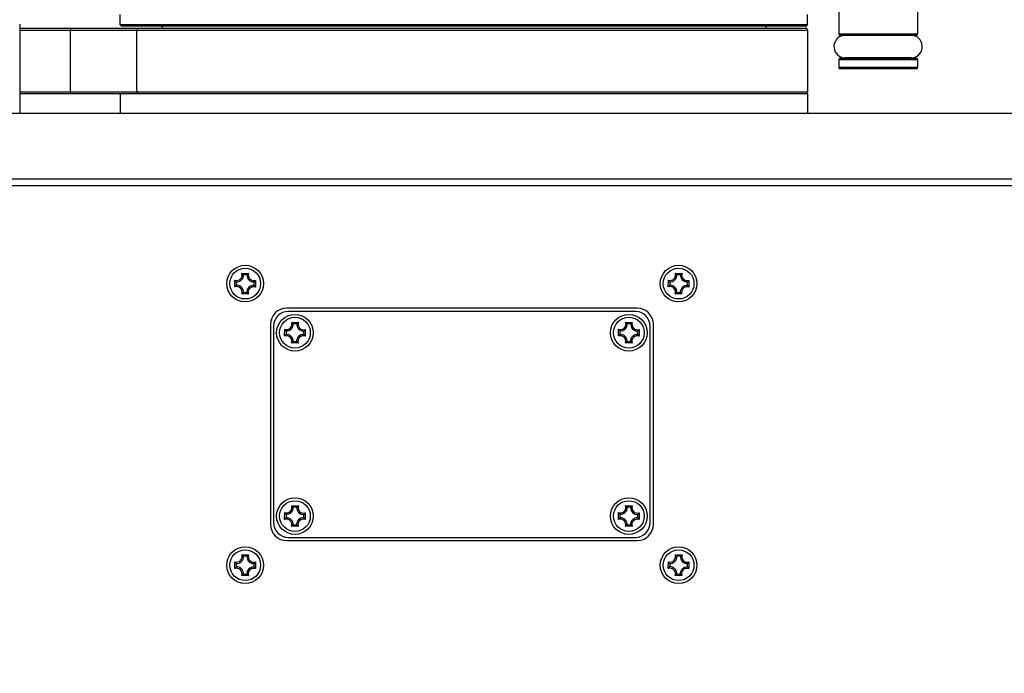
# Model space of a CAD drawing. Header units: millimetres. Extents: x 0 to 420, y 0 to 297.
# Tile 214 of 256: x 249 to 264, y 139 to 149. Entities that reach past the tile are written whole.
import ezdxf

# ---------------------------------------------------------------- set-up
doc = ezdxf.new("R2010")
doc.units = ezdxf.units.MM
doc.header["$LTSCALE"] = 23.1
doc.layers.get('0').update_dxf_attribs({"linetype": 'CONTINUOUS'})
doc.layers.add('DIM_PILOTEES', color=7, linetype='CONTINUOUS')
doc.styles.get("Standard").update_dxf_attribs({"font": 'txt', "width": 0.7})
doc.dimstyles.new('DIMSTYLE_1', dxfattribs={"dimtxt": 2.5, "dimasz": 3.5, "dimexe": 2, "dimexo": 0, "dimtad": 1, "dimdec": 0, "dimlfac": 10, "dimdsep": 46, "dimtxsty": 'Standard', "dimblk": '_FILLED', "dimblk1": '_FILLED', "dimblk2": '_FILLED', "dimcen": 0.09, "dimazin": 2, "dimtp": 1.2, "dimtm": 1.2, "dimtfac": 1, "dimtdec": 0, "dimtofl": 0, "dimtmove": 0, "dimatfit": 3, "dimldrblk": '_FILLED', "dimfxl": 0, "dimtolj": 1, "dimarcsym": 0})
doc.dimstyles.new('DIMSTYLE_4', dxfattribs={"dimtxt": 2.5, "dimasz": 3.5, "dimexe": 2, "dimexo": 0, "dimtad": 1, "dimdec": 0, "dimlfac": 10, "dimdsep": 46, "dimtxsty": 'Standard', "dimblk": '_FILLED', "dimblk1": '_FILLED', "dimblk2": '_FILLED', "dimcen": 0.09, "dimazin": 2, "dimtp": 0.8, "dimtm": 0.8, "dimtfac": 1, "dimtdec": 0, "dimtofl": 0, "dimtmove": 0, "dimatfit": 3, "dimldrblk": '_FILLED', "dimfxl": 0, "dimtolj": 1, "dimarcsym": 0})

# ---------------------------------------------------------------- blocks, each defined once
blk = doc.blocks.new('_FILLED')
at = {"color": 0, "linetype": 'ByBlock'}
blk.add_solid([(0, 0), (-1, 0.1429), (-1, -0.1429)], dxfattribs=at)
blk = doc.blocks.new('*D1')
at = {"layer": 'DIM_PILOTEES', "color": 2, "linetype": 'Continuous'}
for p, q in [((273.915, 254.209), (213.22, 254.209)), ((215.22, 254.209), (215.22, 191.828)), ((215.22, 129.447), (215.22, 191.828)), ((273.941, 129.447), (213.22, 129.447))]:
    blk.add_line(p, q, dxfattribs=at)
at = {"layer": 'DIM_PILOTEES', "color": 2, "linetype": 'Continuous', "xscale": 3.5, "yscale": 3.5, "zscale": 3.5}
for p, rotation in [((215.22, 254.209), 90), ((215.22, 129.447), 270)]:
    blk.add_blockref('_FILLED', p, dxfattribs=dict(at, rotation=rotation))
at = {"layer": 'DIM_PILOTEES', "color": 2, "linetype": 'Continuous', "insert": (212.095, 191.664), "char_height": 2.5, "width": 10.98214, "attachment_point": 2, "rotation": 90, "line_spacing_factor": 0.9}
blk.add_mtext('{\\ftxt;\\W0.0001;\\H0.0001;\\~}{\\ftxt;\\W2.9285714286;\\H2.5; }{\\ftxt;\\W0.0001;\\H0.0001;\\~}', dxfattribs=at)
blk = doc.blocks.new('*D6')
at = {"layer": 'DIM_PILOTEES', "color": 2, "linetype": 'Continuous'}
for p, q in [((232.56, 146.449), (232.56, 118.878)), ((278.981, 146.449), (278.981, 118.878)), ((232.56, 120.878), (255.771, 120.878)), ((278.981, 120.878), (255.771, 120.878))]:
    blk.add_line(p, q, dxfattribs=at)
at = {"layer": 'DIM_PILOTEES', "color": 2, "linetype": 'Continuous', "xscale": 3.5, "yscale": 3.5, "zscale": 3.5, "rotation": 180}
blk.add_blockref('_FILLED', (232.56, 120.878), dxfattribs=at)
at = {"layer": 'DIM_PILOTEES', "color": 2, "linetype": 'Continuous', "xscale": 3.5, "yscale": 3.5, "zscale": 3.5}
blk.add_blockref('_FILLED', (278.981, 120.878), dxfattribs=at)
at = {"layer": 'DIM_PILOTEES', "color": 2, "linetype": 'Continuous', "insert": (254.373, 124.003), "char_height": 2.5, "width": 8.83929, "attachment_point": 2, "line_spacing_factor": 0.9}
blk.add_mtext('{\\ftxt;\\W0.0001;\\H0.0001;\\~}{\\ftxt;\\W2.3571428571;\\H2.5; }{\\ftxt;\\W0.0001;\\H0.0001;\\~}', dxfattribs=at)

msp = doc.modelspace()

# ---------------------------------------------------------------- linework, layer by layer
at = {"color": 7, "linetype": 'Continuous'}
for p, q in [((250.5206, 149.092), (250.5206, 149.252)), ((261.0206, 149.092), (261.0206, 149.252)), ((261.4983, 149.322), (261.4983, 148.952)), ((262.6983, 149.322), (262.6983, 148.952)), ((248.9867, 149.102), (248.9867, 147.742)), ((248.9867, 149.042), (260.9906, 149.042)), ((261.0206, 149.092), (250.5206, 149.092)), ((250.5406, 149.072), (250.5206, 149.092)), ((261.0006, 149.072), (250.5406, 149.072)), ((251.1606, 149.072), (251.1606, 149.042)), ((260.3806, 149.072), (260.3806, 149.042)), ((261.0006, 149.072), (261.0206, 149.092)), ((248.9867, 149.012), (261.0206, 149.012)), ((249.7639, 148.072), (249.7639, 149.012)), ((250.7762, 148.072), (250.7762, 149.012)), ((261.0206, 149.012), (261.0206, 148.072)), ((262.6983, 148.952), (261.4983, 148.952)), ((262.6783, 148.932), (261.5183, 148.932)), ((261.5183, 148.582), (262.6783, 148.582)), ((262.5971, 148.587), (261.5983, 148.587)), ((261.7233, 148.582), (261.7233, 148.587)), ((262.4733, 148.582), (262.4733, 148.587)), ((261.4983, 148.562), (262.6983, 148.562)), ((261.4983, 148.562), (261.4983, 148.442)), ((262.6983, 148.442), (261.4983, 148.442)), ((262.6983, 148.562), (262.6983, 148.442)), ((262.6783, 148.422), (261.5183, 148.422)), ((248.9867, 148.072), (261.0206, 148.072)), ((248.9867, 148.042), (261.0206, 148.042)), ((250.5206, 148.042), (250.5206, 147.742)), ((261.0206, 148.042), (261.0206, 147.742)), ((238.8359, 147.742), (272.7049, 147.742)), ((245.1021, 146.642), (266.3791, 146.642)), ((245.5989, 146.742), (265.9423, 146.742)), ((252.3809, 145.2991), (252.4831, 145.2982)), ((252.3859, 145.2953), (252.3857, 145.2955)), ((252.3859, 145.2953), (252.3857, 145.2955)), ((252.4576, 145.2773), (252.406, 145.2778)), ((252.478, 145.2945), (252.4781, 145.2946)), ((252.478, 145.2945), (252.478, 145.2946)), ((259.0009, 145.2991), (259.1031, 145.2982)), ((259.0776, 145.2773), (259.026, 145.2778)), ((252.2734, 145.0923), (252.2743, 145.1944)), ((252.2952, 145.1689), (252.2947, 145.1174)), ((252.566, 145.115), (252.5664, 145.1665)), ((252.5839, 145.1866), (252.5841, 145.1868)), ((252.5839, 145.1867), (252.5841, 145.1868)), ((252.5877, 145.1917), (252.5868, 145.0895)), ((258.8934, 145.0923), (258.8943, 145.1944)), ((258.9152, 145.1689), (258.9147, 145.1174)), ((259.186, 145.115), (259.1864, 145.1665)), ((259.2077, 145.1917), (259.2068, 145.0895)), ((252.2772, 145.0973), (252.2771, 145.0971)), ((252.2772, 145.0973), (252.2771, 145.0971)), ((252.4803, 144.9848), (252.3781, 144.9857)), ((252.3831, 144.9894), (252.3831, 144.9894)), ((252.3831, 144.9894), (252.3831, 144.9894)), ((252.4036, 145.0066), (252.4551, 145.0061)), ((252.4753, 144.9886), (252.4755, 144.9884)), ((252.4753, 144.9886), (252.4755, 144.9884)), ((259.1003, 144.9848), (258.9981, 144.9857)), ((259.0236, 145.0066), (259.0751, 145.0061)), ((258.4156, 144.767), (253.0656, 144.767)), ((258.3906, 144.717), (253.0906, 144.717)), ((253.1409, 144.5491), (253.2431, 144.5482)), ((253.146, 144.5453), (253.1458, 144.5454)), ((253.1459, 144.5453), (253.1458, 144.5454)), ((253.2176, 144.5273), (253.166, 144.5278)), ((253.2379, 144.5445), (253.2381, 144.5446)), ((253.238, 144.5445), (253.2381, 144.5446)), ((258.2409, 144.5491), (258.3431, 144.5482)), ((258.246, 144.5453), (258.2458, 144.5454)), ((258.2459, 144.5453), (258.2458, 144.5454)), ((258.3176, 144.5273), (258.266, 144.5278)), ((258.3379, 144.5445), (258.3381, 144.5446)), ((258.338, 144.5445), (258.3381, 144.5446)), ((252.8156, 144.517), (252.8156, 141.467)), ((252.8656, 144.492), (252.8656, 141.492)), ((253.0334, 144.3423), (253.0343, 144.4444)), ((253.0381, 144.4393), (253.0379, 144.4395)), ((253.0381, 144.4393), (253.0379, 144.4395)), ((253.0552, 144.4189), (253.0547, 144.3674)), ((253.326, 144.365), (253.3264, 144.4165)), ((253.3439, 144.4366), (253.344, 144.4367)), ((253.3439, 144.4366), (253.344, 144.4367)), ((253.3477, 144.4417), (253.3468, 144.3395)), ((258.1334, 144.3423), (258.1343, 144.4444)), ((258.1381, 144.4393), (258.1379, 144.4395)), ((258.1381, 144.4393), (258.1379, 144.4395)), ((258.1552, 144.4189), (258.1547, 144.3674)), ((258.426, 144.365), (258.4264, 144.4165)), ((258.4439, 144.4366), (258.444, 144.4367)), ((258.4439, 144.4366), (258.444, 144.4367)), ((258.4477, 144.4417), (258.4468, 144.3395)), ((258.6156, 141.492), (258.6156, 144.492)), ((258.6656, 141.467), (258.6656, 144.517)), ((253.0373, 144.3473), (253.0372, 144.3472)), ((253.0373, 144.3473), (253.0372, 144.3472)), ((253.2403, 144.2348), (253.1381, 144.2357)), ((253.1432, 144.2394), (253.1431, 144.2393)), ((253.1432, 144.2394), (253.1431, 144.2393)), ((253.1636, 144.2566), (253.2151, 144.2561)), ((253.2352, 144.2386), (253.2353, 144.2385)), ((253.2352, 144.2386), (253.2353, 144.2385)), ((253.3431, 144.3446), (253.3432, 144.3444)), ((253.3431, 144.3446), (253.3432, 144.3444)), ((258.1373, 144.3473), (258.1372, 144.3472)), ((258.1373, 144.3473), (258.1372, 144.3472)), ((258.3403, 144.2348), (258.2381, 144.2357)), ((258.2432, 144.2394), (258.2431, 144.2393)), ((258.2432, 144.2394), (258.2431, 144.2393)), ((258.2636, 144.2566), (258.3151, 144.2561)), ((258.3352, 144.2386), (258.3353, 144.2385)), ((258.3352, 144.2386), (258.3353, 144.2385)), ((258.4431, 144.3446), (258.4432, 144.3444)), ((258.4431, 144.3446), (258.4432, 144.3444)), ((253.1409, 141.7491), (253.2431, 141.7482)), ((253.146, 141.7453), (253.1458, 141.7454)), ((253.1459, 141.7453), (253.1458, 141.7454)), ((253.2176, 141.7273), (253.166, 141.7278)), ((253.2379, 141.7445), (253.2381, 141.7446)), ((253.238, 141.7445), (253.2381, 141.7446)), ((258.2409, 141.7491), (258.3431, 141.7482)), ((258.246, 141.7453), (258.2458, 141.7454)), ((258.2459, 141.7453), (258.2458, 141.7454)), ((258.3176, 141.7273), (258.266, 141.7278)), ((258.3379, 141.7445), (258.3381, 141.7446)), ((258.338, 141.7445), (258.3381, 141.7446)), ((253.0334, 141.5423), (253.0343, 141.6444)), ((253.0373, 141.5473), (253.0372, 141.5472)), ((253.0373, 141.5473), (253.0372, 141.5472)), ((253.0381, 141.6393), (253.0379, 141.6395)), ((253.0381, 141.6393), (253.0379, 141.6395)), ((253.0552, 141.6189), (253.0547, 141.5674)), ((253.326, 141.565), (253.3264, 141.6165)), ((253.3431, 141.5446), (253.3432, 141.5444)), ((253.3431, 141.5446), (253.3432, 141.5444)), ((253.3439, 141.6366), (253.344, 141.6367)), ((253.3439, 141.6366), (253.344, 141.6367)), ((253.3477, 141.6417), (253.3468, 141.5395)), ((258.1334, 141.5423), (258.1343, 141.6444)), ((258.1373, 141.5473), (258.1372, 141.5472)), ((258.1373, 141.5473), (258.1372, 141.5472)), ((258.1381, 141.6393), (258.1379, 141.6395)), ((258.1381, 141.6393), (258.1379, 141.6395)), ((258.1552, 141.6189), (258.1547, 141.5674)), ((258.426, 141.565), (258.4264, 141.6165)), ((258.4431, 141.5446), (258.4432, 141.5444)), ((258.4431, 141.5446), (258.4432, 141.5444)), ((258.4439, 141.6366), (258.444, 141.6367)), ((258.4439, 141.6366), (258.444, 141.6367)), ((258.4477, 141.6417), (258.4468, 141.5395)), ((253.2403, 141.4348), (253.1381, 141.4357)), ((253.1432, 141.4394), (253.1431, 141.4393)), ((253.1432, 141.4394), (253.1431, 141.4393)), ((253.1636, 141.4566), (253.2151, 141.4561)), ((253.2352, 141.4386), (253.2353, 141.4385)), ((253.2352, 141.4386), (253.2353, 141.4385)), ((258.3403, 141.4348), (258.2381, 141.4357)), ((258.2432, 141.4394), (258.2431, 141.4393)), ((258.2432, 141.4394), (258.2431, 141.4393)), ((258.2636, 141.4566), (258.3151, 141.4561)), ((258.3352, 141.4386), (258.3353, 141.4385)), ((258.3352, 141.4386), (258.3353, 141.4385)), ((253.0656, 141.217), (258.4156, 141.217)), ((253.0906, 141.267), (258.3906, 141.267)), ((252.3809, 140.9991), (252.4831, 140.9982)), ((252.4576, 140.9773), (252.406, 140.9778)), ((259.0009, 140.9991), (259.1031, 140.9982)), ((259.0776, 140.9773), (259.026, 140.9778)), ((252.2734, 140.7923), (252.2743, 140.8944)), ((252.2952, 140.8689), (252.2947, 140.8174)), ((252.566, 140.815), (252.5664, 140.8665)), ((252.5877, 140.8917), (252.5868, 140.7895)), ((258.8934, 140.7923), (258.8943, 140.8944)), ((258.9152, 140.8689), (258.9147, 140.8174)), ((259.186, 140.815), (259.1864, 140.8665)), ((259.2077, 140.8917), (259.2068, 140.7895)), ((252.4803, 140.6848), (252.3781, 140.6857)), ((252.4036, 140.7066), (252.4551, 140.7061)), ((259.1003, 140.6848), (258.9981, 140.6857)), ((259.0236, 140.7066), (259.0751, 140.7061))]:
    msp.add_line(p, q, dxfattribs=at)
for centre, radius in [((252.4306, 145.142), 0.28), ((259.0506, 145.142), 0.28), ((252.4306, 145.142), 0.235), ((259.0506, 145.142), 0.235), ((253.1906, 144.392), 0.28), ((258.2906, 144.392), 0.28), ((253.1906, 144.392), 0.235), ((258.2906, 144.392), 0.235), ((253.1906, 141.592), 0.28), ((253.1906, 141.592), 0.235), ((258.2906, 141.592), 0.28), ((258.2906, 141.592), 0.235), ((252.4306, 140.842), 0.28), ((252.4306, 140.842), 0.235), ((259.0506, 140.842), 0.28), ((259.0506, 140.842), 0.235)]:
    msp.add_circle(centre, radius, dxfattribs=at)
for centre, radius, start, end in [((260.9906, 149.012), 0.03, 0, 90), ((261.5983, 148.762), 0.175, 103.47833, 270), ((261.5183, 148.952), 0.02, 180, 270), ((262.5983, 148.762), 0.175, 270, 76.52167), ((262.6783, 148.952), 0.02, 270, 360), ((261.5183, 148.562), 0.02, 90, 180), ((262.6783, 148.562), 0.02, 0, 90), ((261.5183, 148.442), 0.02, 180, 270), ((262.6783, 148.442), 0.02, 270, 360), ((260.9906, 148.072), 0.03, 285, 360), ((252.3017, 145.2731), 0.0833, 250.79364, 18.18868), ((252.3017, 145.2731), 0.1044, 266.40382, 2.5785), ((252.2561, 145.1284), 0.2115, 52.20363, 53.83394), ((252.5617, 145.2708), 0.1044, 176.40382, 272.5785), ((252.6049, 145.1251), 0.2116, 125.14885, 126.82811), ((252.5617, 145.2708), 0.0833, 160.79364, 288.18868), ((258.9217, 145.2731), 0.0833, 250.79364, 18.18868), ((258.9217, 145.2731), 0.1044, 266.40382, 2.5785), ((258.8759, 145.1282), 0.2117, 52.13077, 53.83325), ((259.1817, 145.2708), 0.1044, 176.40382, 272.5785), ((259.2249, 145.1251), 0.2117, 125.14897, 126.84067), ((259.1817, 145.2708), 0.0833, 160.79364, 288.18868), ((252.4474, 145.3163), 0.2117, 215.1489, 216.83397), ((252.417, 145.3165), 0.2115, 322.19528, 323.83386), ((259.0647, 145.3144), 0.2084, 215.14273, 215.60788), ((259.0684, 145.3171), 0.2129, 215.61145, 216.83806), ((259.0355, 145.3176), 0.2133, 322.13398, 323.25966), ((259.0393, 145.3148), 0.2086, 323.26253, 323.83939), ((252.4442, 144.9674), 0.2115, 142.19528, 143.83386), ((252.2994, 145.0131), 0.0833, 340.79364, 108.18868), ((252.2994, 145.0131), 0.1044, 356.40382, 92.5785), ((252.2562, 145.1588), 0.2116, 305.14885, 306.82811), ((252.5594, 145.0108), 0.1044, 86.40382, 182.5785), ((252.6051, 145.1555), 0.2115, 232.20363, 233.83394), ((252.5594, 145.0108), 0.0833, 70.79364, 198.18868), ((252.4137, 144.9676), 0.2117, 35.1489, 36.83397), ((259.0644, 144.9673), 0.2117, 142.13077, 143.83325), ((258.9194, 145.0131), 0.0833, 340.79364, 108.18868), ((259.0752, 144.9588), 0.2255, 140.75765, 142.12859), ((258.9194, 145.0131), 0.1044, 356.40382, 92.5785), ((258.8762, 145.1588), 0.2117, 305.14897, 306.84067), ((258.837, 145.2069), 0.2738, 310.94305, 312.96443), ((259.1794, 145.0108), 0.1044, 86.40382, 182.5785), ((259.2653, 145.2032), 0.2739, 226.01803, 228.02923), ((259.2252, 145.1557), 0.2117, 232.13077, 233.83325), ((259.1794, 145.0108), 0.0833, 70.79364, 198.18868), ((259.0224, 144.9591), 0.2259, 36.84389, 38.29986), ((259.0337, 144.9676), 0.2117, 35.14897, 36.84067), ((253.0656, 144.517), 0.25, 90, 180), ((253.0906, 144.492), 0.225, 90, 180), ((258.3906, 144.492), 0.225, 0, 90), ((258.4156, 144.517), 0.25, 0, 90), ((253.0617, 144.5231), 0.0833, 250.79364, 18.18868), ((253.0617, 144.5231), 0.1044, 266.40382, 2.5785), ((253.016, 144.3782), 0.2117, 52.15076, 53.83344), ((253.3217, 144.5208), 0.1044, 176.40382, 272.5785), ((253.3649, 144.3752), 0.2116, 125.14872, 126.81511), ((253.3217, 144.5208), 0.0833, 160.79364, 288.18868), ((258.1617, 144.5231), 0.0833, 250.79364, 18.18868), ((258.1617, 144.5231), 0.1044, 266.40382, 2.5785), ((258.116, 144.3782), 0.2117, 52.15076, 53.83344), ((258.4217, 144.5208), 0.1044, 176.40382, 272.5785), ((258.4649, 144.3752), 0.2116, 125.14872, 126.81511), ((258.4217, 144.5208), 0.0833, 160.79364, 288.18868), ((253.2074, 144.5663), 0.2116, 215.14872, 216.81446), ((253.1769, 144.5666), 0.2117, 322.15076, 323.83344), ((258.3074, 144.5663), 0.2116, 215.14872, 216.81446), ((258.2769, 144.5666), 0.2117, 322.15076, 323.83344), ((253.2043, 144.2173), 0.2117, 142.15076, 143.83344), ((253.0594, 144.2631), 0.0833, 340.79364, 108.18868), ((253.0594, 144.2631), 0.1044, 356.40382, 92.5785), ((253.0163, 144.4087), 0.2116, 305.14872, 306.81511), ((253.3194, 144.2608), 0.1044, 86.40382, 182.5785), ((253.3652, 144.4057), 0.2117, 232.15076, 233.83344), ((253.3194, 144.2608), 0.0833, 70.79364, 198.18868), ((253.1738, 144.2177), 0.2116, 35.14872, 36.81446), ((258.3043, 144.2173), 0.2117, 142.15076, 143.83344), ((258.1594, 144.2631), 0.0833, 340.79364, 108.18868), ((258.1594, 144.2631), 0.1044, 356.40382, 92.5785), ((258.1163, 144.4087), 0.2116, 305.14872, 306.81511), ((258.4194, 144.2608), 0.1044, 86.40382, 182.5785), ((258.4652, 144.4057), 0.2117, 232.15076, 233.83344), ((258.4194, 144.2608), 0.0833, 70.79364, 198.18868), ((258.2738, 144.2177), 0.2116, 35.14872, 36.81446), ((253.0617, 141.7231), 0.0833, 250.79364, 18.18868), ((253.0617, 141.7231), 0.1044, 266.40382, 2.5785), ((253.016, 141.5782), 0.2117, 52.15076, 53.83344), ((253.3217, 141.7208), 0.1044, 176.40382, 272.5785), ((253.3649, 141.5752), 0.2116, 125.14872, 126.81511), ((253.3217, 141.7208), 0.0833, 160.79364, 288.18868), ((258.1617, 141.7231), 0.0833, 250.79364, 18.18868), ((258.1617, 141.7231), 0.1044, 266.40382, 2.5785), ((258.116, 141.5782), 0.2117, 52.15076, 53.83344), ((258.4217, 141.7208), 0.1044, 176.40382, 272.5785), ((258.4649, 141.5752), 0.2116, 125.14872, 126.81511), ((258.4217, 141.7208), 0.0833, 160.79364, 288.18868), ((253.2043, 141.4173), 0.2117, 142.15076, 143.83344), ((253.0594, 141.4631), 0.0833, 340.79364, 108.18868), ((253.2074, 141.7663), 0.2116, 215.14872, 216.81446), ((253.0594, 141.4631), 0.1044, 356.40382, 92.5785), ((253.3194, 141.4608), 0.1044, 86.40382, 182.5785), ((253.3194, 141.4608), 0.0833, 70.79364, 198.18868), ((253.1738, 141.4177), 0.2116, 35.14872, 36.81446), ((253.1769, 141.7666), 0.2117, 322.15076, 323.83344), ((258.3043, 141.4173), 0.2117, 142.15076, 143.83344), ((258.1594, 141.4631), 0.0833, 340.79364, 108.18868), ((258.3074, 141.7663), 0.2116, 215.14872, 216.81446), ((258.1594, 141.4631), 0.1044, 356.40382, 92.5785), ((258.4194, 141.4608), 0.1044, 86.40382, 182.5785), ((258.4194, 141.4608), 0.0833, 70.79364, 198.18868), ((258.2738, 141.4177), 0.2116, 35.14872, 36.81446), ((258.2769, 141.7666), 0.2117, 322.15076, 323.83344), ((253.0656, 141.467), 0.25, 180, 270), ((253.0906, 141.492), 0.225, 180, 270), ((253.0163, 141.6087), 0.2116, 305.14872, 306.81511), ((253.3652, 141.6057), 0.2117, 232.15076, 233.83344), ((258.1163, 141.6087), 0.2116, 305.14872, 306.81511), ((258.4652, 141.6057), 0.2117, 232.15076, 233.83344), ((258.3906, 141.492), 0.225, 270, 360), ((258.4156, 141.467), 0.25, 270, 360), ((252.3017, 140.9731), 0.0833, 250.79364, 18.18868), ((252.3017, 140.9731), 0.1044, 266.40382, 2.5785), ((252.2559, 140.8282), 0.2117, 52.13077, 53.83325), ((252.5617, 140.9708), 0.1044, 176.40382, 272.5785), ((252.6492, 140.7715), 0.2813, 132.02022, 132.95191), ((252.6049, 140.8251), 0.2117, 125.14897, 126.84067), ((252.5617, 140.9708), 0.0833, 160.79364, 288.18868), ((258.9217, 140.9731), 0.0833, 250.79364, 18.18868), ((258.9217, 140.9731), 0.1044, 266.40382, 2.5785), ((258.8759, 140.8282), 0.2117, 52.13077, 53.83325), ((258.8628, 140.8114), 0.233, 49.68948, 52.10318), ((258.84, 140.7851), 0.2678, 46.00895, 49.61789), ((259.1817, 140.9708), 0.1044, 176.40382, 272.5785), ((259.2323, 140.8153), 0.224, 126.84038, 127.99367), ((259.2249, 140.8251), 0.2117, 125.14897, 126.84067), ((259.1817, 140.9708), 0.0833, 160.79364, 288.18868), ((252.4444, 140.6673), 0.2117, 142.13077, 143.83325), ((252.2994, 140.7131), 0.0833, 340.79364, 108.18868), ((252.4474, 141.0163), 0.2117, 215.14897, 216.84067), ((252.4562, 140.6581), 0.2267, 140.52355, 142.12612), ((252.4965, 141.0564), 0.2751, 221.15031, 222.96164), ((252.2994, 140.7131), 0.1044, 356.40382, 92.5785), ((252.5594, 140.7108), 0.1044, 86.40382, 182.5785), ((252.5594, 140.7108), 0.0833, 70.79364, 198.18868), ((252.4137, 140.6676), 0.2117, 35.14897, 36.84067), ((252.4141, 141.0187), 0.2151, 322.13631, 322.71844), ((252.4182, 141.0155), 0.2099, 322.71711, 323.83752), ((259.0644, 140.6673), 0.2117, 142.13077, 143.83325), ((258.9194, 140.7131), 0.0833, 340.79364, 108.18868), ((259.0674, 141.0163), 0.2117, 215.14897, 216.84067), ((259.0808, 140.6543), 0.2327, 139.75652, 142.10461), ((259.087, 141.0312), 0.2363, 216.88562, 219.95166), ((259.1135, 141.0536), 0.2709, 219.98862, 222.96591), ((258.9194, 140.7131), 0.1044, 356.40382, 92.5785), ((259.1794, 140.7108), 0.1044, 86.40382, 182.5785), ((259.1794, 140.7108), 0.0833, 70.79364, 198.18868), ((259.0337, 140.6676), 0.2117, 35.14897, 36.84067), ((259.0368, 141.0166), 0.2117, 322.13077, 323.83325), ((252.2562, 140.8588), 0.2117, 305.14897, 306.84067), ((252.6052, 140.8557), 0.2117, 232.13077, 233.83325), ((258.8775, 140.857), 0.2094, 305.14391, 306.06371), ((258.8746, 140.861), 0.2144, 306.06394, 306.83592), ((259.2252, 140.8557), 0.2117, 232.13077, 233.83325)]:
    msp.add_arc(centre, radius, start, end, dxfattribs=at)
for points, knots in [([(249.762, 149.042), (249.7628, 149.042), (249.7625, 149.0374), (249.7643, 149.0295), (249.7639, 149.019), (249.7639, 149.012)], [0, 0, 0, 0, 0.079416, 0.2958305, 1, 1, 1, 1]), ([(250.7762, 149.012), (250.7762, 149.0196), (250.782, 149.0352), (250.7974, 149.042), (250.8048, 149.042)], [0, 0, 0, 0, 0.5088229, 1, 1, 1, 1]), ([(249.7639, 148.072), (249.7639, 148.0649), (249.7643, 148.0544), (249.7625, 148.0465), (249.7628, 148.042), (249.762, 148.042)], [0, 0, 0, 0, 0.7041695, 0.920584, 1, 1, 1, 1]), ([(250.8048, 148.042), (250.7974, 148.042), (250.782, 148.0487), (250.7762, 148.0644), (250.7762, 148.072)], [0, 0, 0, 0, 0.4911771, 1, 1, 1, 1]), ([(252.406, 145.2778), (252.4045, 145.2793), (252.398, 145.2854), (252.3912, 145.2912), (252.3859, 145.2953)], [0, 0, 0, 0, 0.2395525, 1, 1, 1, 1]), ([(252.4576, 145.2773), (252.4591, 145.2788), (252.4657, 145.2848), (252.4726, 145.2905), (252.478, 145.2945)], [0, 0, 0, 0, 0.2395337, 1, 1, 1, 1]), ([(259.026, 145.2778), (259.0245, 145.2793), (259.018, 145.2854), (259.0112, 145.2912), (259.0059, 145.2953)], [0, 0, 0, 0, 0.2395525, 1, 1, 1, 1]), ([(259.0776, 145.2773), (259.0791, 145.2788), (259.0857, 145.2848), (259.0926, 145.2905), (259.098, 145.2945)], [0, 0, 0, 0, 0.2395337, 1, 1, 1, 1]), ([(252.2952, 145.1689), (252.2937, 145.1705), (252.2877, 145.1771), (252.2821, 145.184), (252.278, 145.1894)], [0, 0, 0, 0, 0.2395337, 1, 1, 1, 1]), ([(252.5664, 145.1665), (252.5679, 145.1681), (252.574, 145.1745), (252.5798, 145.1813), (252.5839, 145.1866)], [0, 0, 0, 0, 0.2395525, 1, 1, 1, 1]), ([(258.9152, 145.1689), (258.9137, 145.1705), (258.9077, 145.1771), (258.9021, 145.184), (258.898, 145.1894)], [0, 0, 0, 0, 0.2395337, 1, 1, 1, 1]), ([(259.1864, 145.1665), (259.1879, 145.1681), (259.194, 145.1745), (259.1998, 145.1813), (259.2039, 145.1866)], [0, 0, 0, 0, 0.2395525, 1, 1, 1, 1]), ([(252.2947, 145.1174), (252.2933, 145.1159), (252.2871, 145.1094), (252.2814, 145.1026), (252.2772, 145.0973)], [0, 0, 0, 0, 0.2395525, 1, 1, 1, 1]), ([(252.4036, 145.0066), (252.402, 145.0051), (252.3955, 144.9991), (252.3886, 144.9934), (252.3831, 144.9894)], [0, 0, 0, 0, 0.2395337, 1, 1, 1, 1]), ([(252.4551, 145.0061), (252.4567, 145.0046), (252.4631, 144.9985), (252.4699, 144.9927), (252.4753, 144.9886)], [0, 0, 0, 0, 0.2395525, 1, 1, 1, 1]), ([(252.566, 145.115), (252.5674, 145.1134), (252.5734, 145.1068), (252.5791, 145.0999), (252.5831, 145.0945)], [0, 0, 0, 0, 0.2395337, 1, 1, 1, 1]), ([(258.9147, 145.1174), (258.9135, 145.1162), (258.9087, 145.111), (258.904, 145.1057), (258.9006, 145.1015)], [0, 0, 0, 0, 0.2419491, 1, 1, 1, 1]), ([(259.0164, 145.0001), (259.0154, 144.9992), (259.011, 144.9955), (259.0066, 144.992), (259.0031, 144.9894)], [0, 0, 0, 0, 0.2425666, 1, 1, 1, 1]), ([(259.0822, 144.9996), (259.0832, 144.9986), (259.0875, 144.9949), (259.0919, 144.9912), (259.0953, 144.9886)], [0, 0, 0, 0, 0.2425702, 1, 1, 1, 1]), ([(259.186, 145.115), (259.1871, 145.1137), (259.1918, 145.1086), (259.1964, 145.1032), (259.1996, 145.0991)], [0, 0, 0, 0, 0.242079, 1, 1, 1, 1]), ([(253.166, 144.5278), (253.1645, 144.5293), (253.158, 144.5354), (253.1513, 144.5411), (253.146, 144.5453)], [0, 0, 0, 0, 0.2395882, 1, 1, 1, 1]), ([(253.2176, 144.5273), (253.2191, 144.5288), (253.2257, 144.5348), (253.2325, 144.5404), (253.2379, 144.5445)], [0, 0, 0, 0, 0.239574, 1, 1, 1, 1]), ([(258.266, 144.5278), (258.2645, 144.5293), (258.258, 144.5354), (258.2513, 144.5411), (258.246, 144.5453)], [0, 0, 0, 0, 0.2395882, 1, 1, 1, 1]), ([(258.3176, 144.5273), (258.3191, 144.5288), (258.3257, 144.5348), (258.3325, 144.5404), (258.3379, 144.5445)], [0, 0, 0, 0, 0.239574, 1, 1, 1, 1]), ([(253.0552, 144.4189), (253.0537, 144.4205), (253.0478, 144.4271), (253.0421, 144.4339), (253.0381, 144.4393)], [0, 0, 0, 0, 0.239574, 1, 1, 1, 1]), ([(253.3264, 144.4165), (253.3279, 144.4181), (253.334, 144.4245), (253.3398, 144.4313), (253.3439, 144.4366)], [0, 0, 0, 0, 0.2395854, 1, 1, 1, 1]), ([(258.1552, 144.4189), (258.1537, 144.4205), (258.1478, 144.4271), (258.1421, 144.4339), (258.1381, 144.4393)], [0, 0, 0, 0, 0.239574, 1, 1, 1, 1]), ([(258.4264, 144.4165), (258.4279, 144.4181), (258.434, 144.4245), (258.4398, 144.4313), (258.4439, 144.4366)], [0, 0, 0, 0, 0.2395854, 1, 1, 1, 1]), ([(253.0547, 144.3674), (253.0533, 144.3659), (253.0472, 144.3594), (253.0414, 144.3527), (253.0373, 144.3473)], [0, 0, 0, 0, 0.2395854, 1, 1, 1, 1]), ([(253.1636, 144.2566), (253.162, 144.2551), (253.1555, 144.2491), (253.1486, 144.2435), (253.1432, 144.2394)], [0, 0, 0, 0, 0.239574, 1, 1, 1, 1]), ([(253.2151, 144.2561), (253.2167, 144.2546), (253.2231, 144.2486), (253.2299, 144.2428), (253.2352, 144.2386)], [0, 0, 0, 0, 0.2395882, 1, 1, 1, 1]), ([(253.326, 144.365), (253.3274, 144.3634), (253.3334, 144.3569), (253.339, 144.35), (253.3431, 144.3446)], [0, 0, 0, 0, 0.239574, 1, 1, 1, 1]), ([(258.1547, 144.3674), (258.1533, 144.3659), (258.1472, 144.3594), (258.1414, 144.3527), (258.1373, 144.3473)], [0, 0, 0, 0, 0.2395854, 1, 1, 1, 1]), ([(258.2636, 144.2566), (258.262, 144.2551), (258.2555, 144.2491), (258.2486, 144.2435), (258.2432, 144.2394)], [0, 0, 0, 0, 0.239574, 1, 1, 1, 1]), ([(258.3151, 144.2561), (258.3167, 144.2546), (258.3231, 144.2486), (258.3299, 144.2428), (258.3352, 144.2386)], [0, 0, 0, 0, 0.2395882, 1, 1, 1, 1]), ([(258.426, 144.365), (258.4274, 144.3634), (258.4334, 144.3569), (258.439, 144.35), (258.4431, 144.3446)], [0, 0, 0, 0, 0.239574, 1, 1, 1, 1]), ([(253.166, 141.7278), (253.1645, 141.7293), (253.158, 141.7354), (253.1513, 141.7411), (253.146, 141.7453)], [0, 0, 0, 0, 0.2395882, 1, 1, 1, 1]), ([(253.2176, 141.7273), (253.2191, 141.7288), (253.2257, 141.7348), (253.2325, 141.7404), (253.2379, 141.7445)], [0, 0, 0, 0, 0.239574, 1, 1, 1, 1]), ([(258.266, 141.7278), (258.2645, 141.7293), (258.258, 141.7354), (258.2513, 141.7411), (258.246, 141.7453)], [0, 0, 0, 0, 0.2395882, 1, 1, 1, 1]), ([(258.3176, 141.7273), (258.3191, 141.7288), (258.3257, 141.7348), (258.3325, 141.7404), (258.3379, 141.7445)], [0, 0, 0, 0, 0.239574, 1, 1, 1, 1]), ([(253.0547, 141.5674), (253.0533, 141.5659), (253.0472, 141.5594), (253.0414, 141.5527), (253.0373, 141.5473)], [0, 0, 0, 0, 0.2395854, 1, 1, 1, 1]), ([(253.0552, 141.6189), (253.0537, 141.6205), (253.0478, 141.6271), (253.0421, 141.6339), (253.0381, 141.6393)], [0, 0, 0, 0, 0.239574, 1, 1, 1, 1]), ([(253.326, 141.565), (253.3274, 141.5634), (253.3334, 141.5569), (253.339, 141.55), (253.3431, 141.5446)], [0, 0, 0, 0, 0.239574, 1, 1, 1, 1]), ([(253.3264, 141.6165), (253.3279, 141.6181), (253.334, 141.6245), (253.3398, 141.6313), (253.3439, 141.6366)], [0, 0, 0, 0, 0.2395854, 1, 1, 1, 1]), ([(258.1547, 141.5674), (258.1533, 141.5659), (258.1472, 141.5594), (258.1414, 141.5527), (258.1373, 141.5473)], [0, 0, 0, 0, 0.2395854, 1, 1, 1, 1]), ([(258.1552, 141.6189), (258.1537, 141.6205), (258.1478, 141.6271), (258.1421, 141.6339), (258.1381, 141.6393)], [0, 0, 0, 0, 0.239574, 1, 1, 1, 1]), ([(258.426, 141.565), (258.4274, 141.5634), (258.4334, 141.5569), (258.439, 141.55), (258.4431, 141.5446)], [0, 0, 0, 0, 0.239574, 1, 1, 1, 1]), ([(258.4264, 141.6165), (258.4279, 141.6181), (258.434, 141.6245), (258.4398, 141.6313), (258.4439, 141.6366)], [0, 0, 0, 0, 0.2395854, 1, 1, 1, 1]), ([(253.1636, 141.4566), (253.162, 141.4551), (253.1555, 141.4491), (253.1486, 141.4435), (253.1432, 141.4394)], [0, 0, 0, 0, 0.239574, 1, 1, 1, 1]), ([(253.2151, 141.4561), (253.2167, 141.4546), (253.2231, 141.4486), (253.2299, 141.4428), (253.2352, 141.4386)], [0, 0, 0, 0, 0.2395882, 1, 1, 1, 1]), ([(258.2636, 141.4566), (258.262, 141.4551), (258.2555, 141.4491), (258.2486, 141.4435), (258.2432, 141.4394)], [0, 0, 0, 0, 0.239574, 1, 1, 1, 1]), ([(258.3151, 141.4561), (258.3167, 141.4546), (258.3231, 141.4486), (258.3299, 141.4428), (258.3352, 141.4386)], [0, 0, 0, 0, 0.2395882, 1, 1, 1, 1]), ([(252.4609, 140.9804), (252.4622, 140.9816), (252.4678, 140.9865), (252.4735, 140.9912), (252.478, 140.9945)], [0, 0, 0, 0, 0.2408906, 1, 1, 1, 1]), ([(259.0776, 140.9773), (259.0789, 140.9786), (259.0843, 140.9836), (259.09, 140.9883), (259.0944, 140.9918)], [0, 0, 0, 0, 0.2415479, 1, 1, 1, 1]), ([(252.2894, 140.8754), (252.2884, 140.8765), (252.2845, 140.881), (252.2807, 140.8857), (252.278, 140.8894)], [0, 0, 0, 0, 0.2422347, 1, 1, 1, 1]), ([(252.2947, 140.8174), (252.2936, 140.8162), (252.2889, 140.8113), (252.2844, 140.8062), (252.2812, 140.8022)], [0, 0, 0, 0, 0.2423538, 1, 1, 1, 1]), ([(252.566, 140.815), (252.5674, 140.8134), (252.5734, 140.8068), (252.5791, 140.7999), (252.5831, 140.7945)], [0, 0, 0, 0, 0.2395337, 1, 1, 1, 1]), ([(252.5664, 140.8665), (252.5679, 140.8681), (252.574, 140.8745), (252.5798, 140.8813), (252.5839, 140.8866)], [0, 0, 0, 0, 0.2395525, 1, 1, 1, 1]), ([(258.9147, 140.8174), (258.9138, 140.8164), (258.9098, 140.8122), (258.906, 140.808), (258.9032, 140.8047)], [0, 0, 0, 0, 0.2436862, 1, 1, 1, 1]), ([(259.186, 140.815), (259.1874, 140.8134), (259.1934, 140.8068), (259.1991, 140.7999), (259.2031, 140.7945)], [0, 0, 0, 0, 0.2395337, 1, 1, 1, 1]), ([(259.1864, 140.8665), (259.1879, 140.8681), (259.194, 140.8745), (259.1998, 140.8813), (259.2039, 140.8866)], [0, 0, 0, 0, 0.2395525, 1, 1, 1, 1]), ([(252.4036, 140.7066), (252.402, 140.7051), (252.3955, 140.6991), (252.3886, 140.6934), (252.3831, 140.6894)], [0, 0, 0, 0, 0.2395337, 1, 1, 1, 1]), ([(252.4551, 140.7061), (252.4567, 140.7046), (252.4631, 140.6985), (252.4699, 140.6927), (252.4753, 140.6886)], [0, 0, 0, 0, 0.2395525, 1, 1, 1, 1]), ([(259.0236, 140.7066), (259.022, 140.7051), (259.0155, 140.6991), (259.0086, 140.6934), (259.0031, 140.6894)], [0, 0, 0, 0, 0.2395337, 1, 1, 1, 1]), ([(259.0751, 140.7061), (259.0767, 140.7046), (259.0831, 140.6985), (259.0899, 140.6927), (259.0953, 140.6886)], [0, 0, 0, 0, 0.2395525, 1, 1, 1, 1])]:
    msp.add_open_spline(points, degree=3, knots=knots, dxfattribs=at)

# ---------------------------------------------------------------- dimensions: what is measured, and where the dimension line sits
at = {"layer": 'DIM_PILOTEES', "color": 2, "linetype": 'Continuous'}
dim = msp.add_linear_dim(base=(215.2201, 254.2086), p1=(273.9407, 129.4471), p2=(273.9153, 254.2086), angle=90, text='{\\ftxt;\\W0.0001;\\H0.0001;\\~}{\\ftxt;\\W2.9285714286;\\H2.5; }{\\ftxt;\\W0.0001;\\H0.0001;\\~}', dimstyle='DIMSTYLE_1', dxfattribs=at)
dim.commit()
dim.dimension.update_dxf_attribs({"geometry": '*D1', "text_midpoint": (215.2201, 191.3072), "dimtype": 160})
dim = msp.add_linear_dim(base=(278.9812, 120.8777), p1=(232.5599, 146.4487), p2=(278.9812, 146.4487), text='{\\ftxt;\\W0.0001;\\H0.0001;\\~}{\\ftxt;\\W2.3571428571;\\H2.5; }{\\ftxt;\\W0.0001;\\H0.0001;\\~}', dimstyle='DIMSTYLE_4', dxfattribs=at)
dim.commit()
dim.dimension.update_dxf_attribs({"geometry": '*D6', "text_midpoint": (254.0155, 120.8777), "dimtype": 160})

doc.saveas('drawing.dxf')
